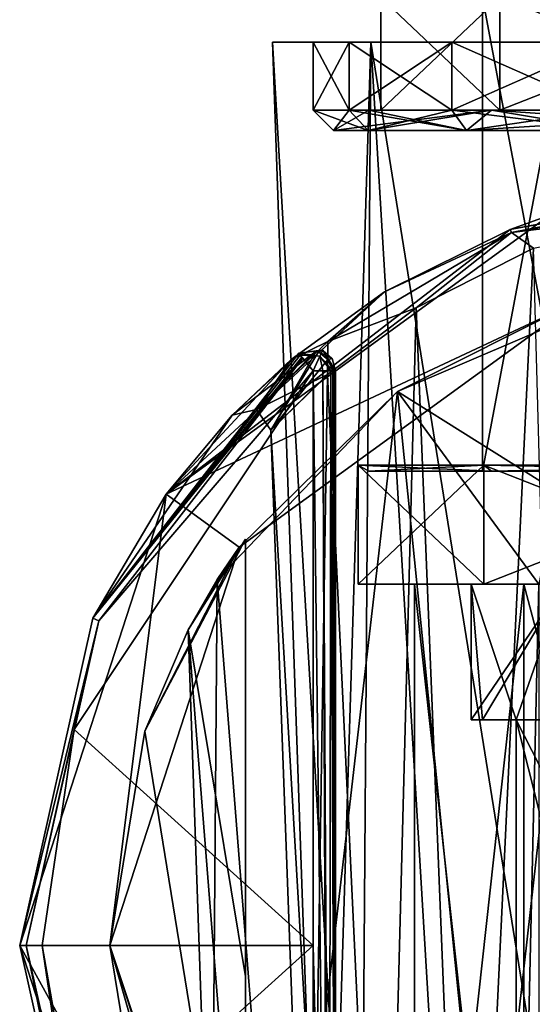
# Model space of a CAD drawing. Header units: millimetres. Extents: x -145 to 248, y -150 to 247.
# Tile 151 of 174: x 183 to 194, y -1 to 20. Entities that reach past the tile are written whole.
import ezdxf

# ---------------------------------------------------------------- set-up
doc = ezdxf.new("R2010")
doc.units = ezdxf.units.MM
doc.header["$LTSCALE"] = 65.185185
for name, color, linetype in [('1490', 7, 'CONTINUOUS'), ('1491', 7, 'CONTINUOUS'), ('1492', 7, 'CONTINUOUS'), ('1493', 7, 'CONTINUOUS'), ('1494', 7, 'CONTINUOUS'), ('1495', 7, 'CONTINUOUS'), ('1497', 7, 'CONTINUOUS'), ('1498', 7, 'CONTINUOUS'), ('1499', 7, 'CONTINUOUS'), ('1500', 7, 'CONTINUOUS'), ('1501', 7, 'CONTINUOUS'), ('1503', 7, 'CONTINUOUS'), ('1504', 7, 'CONTINUOUS'), ('1505', 7, 'CONTINUOUS'), ('1507', 7, 'CONTINUOUS'), ('1516', 7, 'CONTINUOUS'), ('1517', 7, 'CONTINUOUS'), ('1520', 7, 'CONTINUOUS'), ('1554', 7, 'CONTINUOUS'), ('1556', 7, 'CONTINUOUS'), ('1557', 7, 'CONTINUOUS'), ('1558', 7, 'CONTINUOUS'), ('1559', 7, 'CONTINUOUS'), ('1560', 7, 'CONTINUOUS'), ('1561', 7, 'CONTINUOUS'), ('1562', 7, 'CONTINUOUS'), ('1565', 7, 'CONTINUOUS'), ('1566', 7, 'CONTINUOUS'), ('1567', 7, 'CONTINUOUS'), ('1568', 7, 'CONTINUOUS'), ('1638', 7, 'CONTINUOUS'), ('1639', 7, 'CONTINUOUS'), ('1641', 7, 'CONTINUOUS'), ('1642', 7, 'CONTINUOUS'), ('1644', 7, 'CONTINUOUS'), ('1646', 7, 'CONTINUOUS'), ('2020', 7, 'CONTINUOUS'), ('2021', 7, 'CONTINUOUS'), ('2024', 7, 'CONTINUOUS'), ('2027', 7, 'CONTINUOUS'), ('2028', 7, 'CONTINUOUS'), ('2030', 7, 'CONTINUOUS'), ('2031', 7, 'CONTINUOUS'), ('2042', 7, 'CONTINUOUS'), ('2043', 7, 'CONTINUOUS')]:
    doc.layers.add(name, color=color, linetype=linetype)

msp = doc.modelspace()

# ---------------------------------------------------------------- linework, layer by layer
at = {"layer": '1490', "linetype": 'CONTINUOUS'}
for points in [[(186.247, 9.992, -81.5), (194.747, 16.168, -81.5), (195.365, 14.266, -81.5), (186.247, 9.992, -81.5)], [(187.865, 8.817, -81.5), (186.247, 9.992, -81.5), (195.365, 14.266, -81.5), (187.865, 8.817, -81.5)], [(183, 0, -81.5), (186.247, 9.992, -81.5), (185, 0, -81.5), (183, 0, -81.5)], [(185, 0, -81.5), (186.247, 9.992, -81.5), (187.865, 8.817, -81.5), (185, 0, -81.5)], [(186.247, -9.992, -81.5), (183, 0, -81.5), (187.865, -8.817, -81.5), (186.247, -9.992, -81.5)], [(187.865, -8.817, -81.5), (183, 0, -81.5), (185, 0, -81.5), (187.865, -8.817, -81.5)]]:
    msp.add_3dface(points, dxfattribs=at)
at = {"layer": '1491', "linetype": 'CONTINUOUS'}
for points in [[(189.5, 12.728, -37.5), (184.207, 4.779, -37.5), (189.5, 0, -37.5), (189.5, 12.728, -37.5)], [(184.207, 4.779, -37.5), (183.5, 0, -37.5), (189.5, 0, -37.5), (184.207, 4.779, -37.5)], [(183.5, 0, -37.5), (184.207, -4.78, -37.5), (189.5, 0, -37.5), (183.5, 0, -37.5)], [(184.207, -4.78, -37.5), (189.5, -12.728, -37.5), (189.5, 0, -37.5), (184.207, -4.78, -37.5)]]:
    msp.add_3dface(points, dxfattribs=at)
at = {"layer": '1492', "linetype": 'CONTINUOUS'}
for points in [[(199.92, 17, -57.483), (194.747, 16.168, -81.5), (193.865, 15.854, -55.873), (199.92, 17, -57.483)], [(194.747, 16.168, -81.5), (186.247, 9.992, -81.5), (193.865, 15.854, -55.873), (194.747, 16.168, -81.5)], [(193.865, 15.854, -55.873), (186.247, 9.992, -81.5), (191.085, 14.475, -53.723), (193.865, 15.854, -55.873)], [(191.085, 14.475, -53.723), (186.247, 9.992, -81.5), (189.015, 12.974, -50.824), (191.085, 14.475, -53.723)], [(189.182, 13.114, -38), (187.705, 11.74, -45.227), (184.623, 7.249, -38), (189.182, 13.114, -38)], [(189.182, 13.114, -39.603), (187.705, 11.74, -45.227), (189.182, 13.114, -38.801), (189.182, 13.114, -39.603)], [(189.182, 13.114, -38.801), (187.705, 11.74, -45.227), (189.182, 13.114, -38), (189.182, 13.114, -38.801)], [(189.015, 12.974, -50.824), (186.247, 9.992, -81.5), (187.705, 11.74, -45.227), (189.015, 12.974, -50.824)], [(187.705, 11.74, -45.227), (186.247, 9.992, -81.5), (184.623, 7.249, -38), (187.705, 11.74, -45.227)], [(186.247, 9.992, -81.5), (183, 0, -81.5), (184.623, 7.249, -38), (186.247, 9.992, -81.5)], [(184.623, 7.249, -38), (183, 0, -81.5), (183, 0, -38), (184.623, 7.249, -38)]]:
    msp.add_3dface(points, dxfattribs=at)
at = {"layer": '1493', "linetype": 'CONTINUOUS'}
for points in [[(183, 0, -81.5), (186.247, -9.992, -81.5), (183, 0, -38), (183, 0, -81.5)], [(183, 0, -38), (186.247, -9.992, -81.5), (184.623, -7.249, -38), (183, 0, -38)]]:
    msp.add_3dface(points, dxfattribs=at)
at = {"layer": '1494', "linetype": 'CONTINUOUS'}
for points in [[(191.785, 14.117, -53.459), (192.945, -14.735, -53.176), (194.38, 15.441, -55.49), (191.785, 14.117, -53.459)], [(192.945, -14.735, -53.176), (195.242, -15.711, -54.716), (194.38, 15.441, -55.49), (192.945, -14.735, -53.176)], [(189.821, 12.643, -50.673), (191.062, -13.57, -50.998), (191.785, 14.117, -53.459), (189.821, 12.643, -50.673)], [(191.062, -13.57, -50.998), (192.945, -14.735, -53.176), (191.785, 14.117, -53.459), (191.062, -13.57, -50.998)], [(189.938, 12.745, -39.84), (189.973, -12.711, -41.955), (188.566, 11.412, -45.269), (189.938, 12.745, -39.84)], [(189.957, -1.378, -40.912), (189.973, -12.711, -41.955), (189.938, 12.745, -39.84), (189.957, -1.378, -40.912)], [(188.566, 11.412, -45.269), (189.438, -12.227, -46.366), (189.821, 12.643, -50.673), (188.566, 11.412, -45.269)], [(189.438, -12.227, -46.366), (191.062, -13.57, -50.998), (189.821, 12.643, -50.673), (189.438, -12.227, -46.366)], [(189.973, -12.711, -41.955), (189.438, -12.227, -46.366), (188.566, 11.412, -45.269), (189.973, -12.711, -41.955)]]:
    msp.add_3dface(points, dxfattribs=at)
at = {"layer": '1495', "linetype": 'CONTINUOUS'}
for points in [[(190, 12.728, -38), (190, -12.728, -38), (190, 12.728, -38.8), (190, 12.728, -38)], [(190, 12.728, -38.8), (190, -12.728, -38), (190, 12.728, -39.6), (190, 12.728, -38.8)], [(190, 12.728, -39.6), (190, -12.728, -38), (190, -1.304, -40.701), (190, 12.728, -39.6)]]:
    msp.add_3dface(points, dxfattribs=at)
at = {"layer": '1497', "linetype": 'CONTINUOUS'}
for points in [[(188, 9, -39.5), (188, -9, -39.5), (185.77, 4.743, -39.5), (188, 9, -39.5)], [(185.77, 4.743, -39.5), (188, -9, -39.5), (185, 0, -39.5), (185.77, 4.743, -39.5)], [(185, 0, -39.5), (188, -9, -39.5), (185.77, -4.743, -39.5), (185, 0, -39.5)]]:
    msp.add_3dface(points, dxfattribs=at)
at = {"layer": '1498', "linetype": 'CONTINUOUS'}
for points in [[(191.371, 12.269, -55.708), (195.365, 14.266, -81.5), (197.101, 14.717, -58.608), (191.371, 12.269, -55.708)], [(187.865, 8.817, -81.5), (195.365, 14.266, -81.5), (191.371, 12.269, -55.708), (187.865, 8.817, -81.5)], [(187.376, 8.101, -49.62), (187.865, 8.817, -81.5), (191.371, 12.269, -55.708), (187.376, 8.101, -49.62)], [(188, 9, -39.5), (185.77, 4.743, -39.5), (188, 9, -39.516), (188, 9, -39.5)], [(188, 9, -39.516), (185.77, 4.743, -39.5), (186.73, 6.993, -44.822), (188, 9, -39.516)], [(185, 0, -81.5), (187.865, 8.817, -81.5), (185, 0, -39.5), (185, 0, -81.5)], [(187.865, 8.817, -81.5), (185.77, 4.743, -39.5), (185, 0, -39.5), (187.865, 8.817, -81.5)], [(185.77, 4.743, -39.5), (187.865, 8.817, -81.5), (186.73, 6.993, -44.822), (185.77, 4.743, -39.5)], [(186.73, 6.993, -44.822), (187.865, 8.817, -81.5), (187.376, 8.101, -49.62), (186.73, 6.993, -44.822)]]:
    msp.add_3dface(points, dxfattribs=at)
at = {"layer": '1499', "linetype": 'CONTINUOUS'}
for points in [[(187.865, -8.817, -81.5), (185, 0, -81.5), (187.252, -7.906, -45.967), (187.865, -8.817, -81.5)], [(185, 0, -81.5), (185, 0, -39.5), (185.77, -4.743, -39.5), (185, 0, -81.5)], [(185, 0, -81.5), (185.77, -4.743, -39.5), (187.252, -7.906, -45.967), (185, 0, -81.5)]]:
    msp.add_3dface(points, dxfattribs=at)
at = {"layer": '1500', "linetype": 'CONTINUOUS'}
for points in [[(191.371, 12.269, -55.708), (197.101, 14.717, -58.608), (194.898, 10.055, -57.749), (191.371, 12.269, -55.708)], [(187.376, 8.101, -49.62), (191.371, 12.269, -55.708), (188.797, -9.975, -51.329), (187.376, 8.101, -49.62)], [(191.371, 12.269, -55.708), (194.002, -13.749, -56.402), (188.797, -9.975, -51.329), (191.371, 12.269, -55.708)], [(194.002, -13.749, -56.402), (191.371, 12.269, -55.708), (194.5, 8, -57.498), (194.002, -13.749, -56.402)], [(194.5, 8, -57.498), (191.371, 12.269, -55.708), (194.898, 10.055, -57.749), (194.5, 8, -57.498)], [(188, 9, -39.516), (186.73, 6.993, -44.822), (188, -0.69, -40.335), (188, 9, -39.516)], [(186.73, 6.993, -44.822), (187.376, 8.101, -49.62), (187.252, -7.906, -45.967), (186.73, 6.993, -44.822)], [(187.376, 8.101, -49.62), (188.797, -9.975, -51.329), (187.252, -7.906, -45.967), (187.376, 8.101, -49.62)], [(194.5, -8, -56.882), (194.002, -13.749, -56.402), (194.5, 8, -57.498), (194.5, -8, -56.882)], [(186.73, 6.993, -44.822), (187.252, -7.906, -45.967), (188, -9, -41.141), (186.73, 6.993, -44.822)], [(186.73, 6.993, -44.822), (188, -9, -41.141), (188, -0.69, -40.335), (186.73, 6.993, -44.822)]]:
    msp.add_3dface(points, dxfattribs=at)
at = {"layer": '1501', "linetype": 'CONTINUOUS'}
for points in [[(188, -9, -39.5), (188, 9, -39.5), (188, -0.69, -40.335), (188, -9, -39.5)], [(188, 9, -39.5), (188, 9, -39.516), (188, -0.69, -40.335), (188, 9, -39.5)], [(188, -9, -41.141), (188, -9, -39.5), (188, -0.69, -40.335), (188, -9, -41.141)]]:
    msp.add_3dface(points, dxfattribs=at)
at = {"layer": '1503', "linetype": 'CONTINUOUS'}
for points in [[(189.182, 13.114, -38), (184.623, 7.249, -38), (189.216, 13.072, -37.775), (189.182, 13.114, -38)], [(189.216, 13.072, -37.775), (184.623, 7.249, -38), (189.251, 13.03, -37.688), (189.216, 13.072, -37.775)], [(184.623, 7.249, -38), (189.274, 13.002, -37.648), (189.251, 13.03, -37.688), (184.623, 7.249, -38)], [(184.623, 7.249, -38), (184.755, 7.186, -37.646), (189.274, 13.002, -37.648), (184.623, 7.249, -38)], [(184.755, 7.186, -37.646), (189.5, 12.728, -37.5), (189.274, 13.002, -37.648), (184.755, 7.186, -37.646)], [(184.207, 4.779, -37.5), (189.5, 12.728, -37.5), (184.755, 7.186, -37.646), (184.207, 4.779, -37.5)], [(184.623, 7.249, -38), (183, 0, -38), (184.755, 7.186, -37.646), (184.623, 7.249, -38)], [(183, 0, -38), (183.146, 0, -37.646), (184.755, 7.186, -37.646), (183, 0, -38)], [(183.146, 0, -37.646), (184.207, 4.779, -37.5), (184.755, 7.186, -37.646), (183.146, 0, -37.646)], [(183.5, 0, -37.5), (184.207, 4.779, -37.5), (183.146, 0, -37.646), (183.5, 0, -37.5)], [(183, 0, -38), (184.623, -7.249, -38), (183.146, 0, -37.646), (183, 0, -38)], [(184.755, -7.186, -37.646), (183.5, 0, -37.5), (183.146, 0, -37.646), (184.755, -7.186, -37.646)], [(184.623, -7.249, -38), (184.755, -7.186, -37.646), (183.146, 0, -37.646), (184.623, -7.249, -38)], [(184.207, -4.78, -37.5), (183.5, 0, -37.5), (184.755, -7.186, -37.646), (184.207, -4.78, -37.5)]]:
    msp.add_3dface(points, dxfattribs=at)
at = {"layer": '1504', "linetype": 'CONTINUOUS'}
for points in [[(189.5, 12.728, -37.5), (189.5, 0, -37.5), (189.815, -12.728, -37.612), (189.5, 12.728, -37.5)], [(189.717, 12.728, -37.549), (189.5, 12.728, -37.5), (189.815, -12.728, -37.612), (189.717, 12.728, -37.549)], [(189.891, 12.728, -37.688), (189.717, 12.728, -37.549), (189.854, -12.728, -37.646), (189.891, 12.728, -37.688)], [(189.854, -12.728, -37.646), (189.717, 12.728, -37.549), (189.815, -12.728, -37.612), (189.854, -12.728, -37.646)], [(190, -12.728, -38), (189.891, 12.728, -37.688), (189.854, -12.728, -37.646), (190, -12.728, -38)], [(189.891, 12.728, -37.688), (190, -12.728, -38), (189.946, 12.728, -37.775), (189.891, 12.728, -37.688)], [(190, -12.728, -38), (190, 12.728, -38), (189.946, 12.728, -37.775), (190, -12.728, -38)], [(189.5, 0, -37.5), (189.5, -12.728, -37.5), (189.815, -12.728, -37.612), (189.5, 0, -37.5)]]:
    msp.add_3dface(points, dxfattribs=at)
at = {"layer": '1505', "linetype": 'CONTINUOUS'}
for points in [[(189.182, 13.114, -39.603), (189.182, 13.114, -38.801), (189.713, 13.18, -38), (189.182, 13.114, -39.603)], [(189.182, 13.114, -39.603), (189.713, 13.18, -38), (189.713, 13.18, -39.6), (189.182, 13.114, -39.603)], [(189.182, 13.114, -38.801), (189.182, 13.114, -38), (189.713, 13.18, -38), (189.182, 13.114, -38.801)], [(189.713, 13.18, -38), (190, 12.728, -38), (189.713, 13.18, -39.6), (189.713, 13.18, -38)], [(189.713, 13.18, -39.6), (190, 12.728, -38), (189.922, 12.996, -39.6), (189.713, 13.18, -39.6)], [(190, 12.728, -38), (190, 12.728, -38.8), (189.922, 12.996, -39.6), (190, 12.728, -38)], [(190, 12.728, -38.8), (190, 12.728, -39.6), (189.922, 12.996, -39.6), (190, 12.728, -38.8)]]:
    msp.add_3dface(points, dxfattribs=at)
at = {"layer": '1507', "linetype": 'CONTINUOUS'}
for points in [[(199.92, 17, -57.483), (193.865, 15.854, -55.873), (199.921, 16.967, -57.305), (199.92, 17, -57.483)], [(199.921, 16.967, -57.305), (193.865, 15.854, -55.873), (193.896, 15.787, -55.579), (199.921, 16.967, -57.305)], [(199.923, 16.859, -57.135), (199.921, 16.967, -57.305), (193.896, 15.787, -55.579), (199.923, 16.859, -57.135)], [(199.925, 16.517, -56.983), (199.923, 16.859, -57.135), (193.896, 15.787, -55.579), (199.925, 16.517, -56.983)], [(194.38, 15.441, -55.49), (199.925, 16.517, -56.983), (193.896, 15.787, -55.579), (194.38, 15.441, -55.49)], [(193.896, 15.787, -55.579), (191.085, 14.475, -53.723), (189.829, 13.377, -51.374), (193.896, 15.787, -55.579)], [(191.785, 14.117, -53.459), (193.896, 15.787, -55.579), (189.829, 13.377, -51.374), (191.785, 14.117, -53.459)], [(193.865, 15.854, -55.873), (191.085, 14.475, -53.723), (193.896, 15.787, -55.579), (193.865, 15.854, -55.873)], [(191.785, 14.117, -53.459), (194.38, 15.441, -55.49), (193.896, 15.787, -55.579), (191.785, 14.117, -53.459)], [(191.085, 14.475, -53.723), (189.015, 12.974, -50.824), (189.829, 13.377, -51.374), (191.085, 14.475, -53.723)], [(189.821, 12.643, -50.673), (191.785, 14.117, -53.459), (189.829, 13.377, -51.374), (189.821, 12.643, -50.673)], [(189.829, 13.377, -51.374), (189.015, 12.974, -50.824), (188.247, 11.865, -45.65), (189.829, 13.377, -51.374)], [(189.821, 12.643, -50.673), (189.829, 13.377, -51.374), (188.247, 11.865, -45.65), (189.821, 12.643, -50.673)], [(187.705, 11.74, -45.227), (189.182, 13.114, -39.603), (189.576, 13.164, -39.832), (187.705, 11.74, -45.227)], [(188.247, 11.865, -45.65), (187.705, 11.74, -45.227), (189.576, 13.164, -39.832), (188.247, 11.865, -45.65)], [(188.566, 11.412, -45.269), (188.247, 11.865, -45.65), (189.576, 13.164, -39.832), (188.566, 11.412, -45.269)], [(188.566, 11.412, -45.269), (189.576, 13.164, -39.832), (189.623, 13.144, -39.849), (188.566, 11.412, -45.269)], [(189.826, 12.979, -39.884), (188.566, 11.412, -45.269), (189.623, 13.144, -39.849), (189.826, 12.979, -39.884)], [(189.015, 12.974, -50.824), (187.705, 11.74, -45.227), (188.247, 11.865, -45.65), (189.015, 12.974, -50.824)], [(189.938, 12.745, -39.84), (188.566, 11.412, -45.269), (189.826, 12.979, -39.884), (189.938, 12.745, -39.84)], [(188.566, 11.412, -45.269), (189.821, 12.643, -50.673), (188.247, 11.865, -45.65), (188.566, 11.412, -45.269)]]:
    msp.add_3dface(points, dxfattribs=at)
at = {"layer": '1516', "linetype": 'CONTINUOUS'}
for points in [[(189.957, -1.378, -40.912), (189.938, 12.745, -39.84), (189.984, 12.737, -39.724), (189.957, -1.378, -40.912)], [(189.973, -12.711, -41.955), (189.957, -1.378, -40.912), (189.984, 12.737, -39.724), (189.973, -12.711, -41.955)], [(189.973, -12.711, -41.955), (189.984, 12.737, -39.724), (189.993, -12.719, -41.876), (189.973, -12.711, -41.955)], [(190, 12.728, -39.6), (190, -12.728, -41.794), (189.984, 12.737, -39.724), (190, 12.728, -39.6)], [(189.984, 12.737, -39.724), (190, -12.728, -41.794), (189.993, -12.719, -41.876), (189.984, 12.737, -39.724)], [(190, -12.728, -41.794), (190, 12.728, -39.6), (190, -1.304, -40.701), (190, -12.728, -41.794)]]:
    msp.add_3dface(points, dxfattribs=at)
at = {"layer": '1517', "linetype": 'CONTINUOUS'}
for points in [[(189.713, 13.18, -38), (189.182, 13.114, -38), (189.651, 13.048, -37.646), (189.713, 13.18, -38)], [(189.182, 13.114, -38), (189.216, 13.072, -37.775), (189.651, 13.048, -37.646), (189.182, 13.114, -38)], [(189.946, 12.728, -37.775), (189.713, 13.18, -38), (189.651, 13.048, -37.646), (189.946, 12.728, -37.775)], [(189.946, 12.728, -37.775), (190, 12.728, -38), (189.713, 13.18, -38), (189.946, 12.728, -37.775)], [(189.274, 13.002, -37.648), (189.5, 12.728, -37.5), (189.216, 13.072, -37.775), (189.274, 13.002, -37.648)], [(189.216, 13.072, -37.775), (189.5, 12.728, -37.5), (189.651, 13.048, -37.646), (189.216, 13.072, -37.775)], [(189.274, 13.002, -37.648), (189.216, 13.072, -37.775), (189.251, 13.03, -37.688), (189.274, 13.002, -37.648)], [(189.5, 12.728, -37.5), (189.717, 12.728, -37.549), (189.651, 13.048, -37.646), (189.5, 12.728, -37.5)], [(189.717, 12.728, -37.549), (189.891, 12.728, -37.688), (189.651, 13.048, -37.646), (189.717, 12.728, -37.549)], [(189.891, 12.728, -37.688), (189.946, 12.728, -37.775), (189.651, 13.048, -37.646), (189.891, 12.728, -37.688)]]:
    msp.add_3dface(points, dxfattribs=at)
at = {"layer": '1520', "linetype": 'CONTINUOUS'}
for points in [[(189.182, 13.114, -39.603), (189.713, 13.18, -39.6), (189.576, 13.164, -39.832), (189.182, 13.114, -39.603)], [(189.576, 13.164, -39.832), (189.713, 13.18, -39.6), (189.623, 13.144, -39.849), (189.576, 13.164, -39.832)], [(189.713, 13.18, -39.6), (189.922, 12.996, -39.6), (189.623, 13.144, -39.849), (189.713, 13.18, -39.6)], [(189.922, 12.996, -39.6), (189.826, 12.979, -39.884), (189.623, 13.144, -39.849), (189.922, 12.996, -39.6)], [(189.922, 12.996, -39.6), (190, 12.728, -39.6), (189.826, 12.979, -39.884), (189.922, 12.996, -39.6)], [(189.938, 12.745, -39.84), (189.826, 12.979, -39.884), (189.984, 12.737, -39.724), (189.938, 12.745, -39.84)], [(189.826, 12.979, -39.884), (190, 12.728, -39.6), (189.984, 12.737, -39.724), (189.826, 12.979, -39.884)]]:
    msp.add_3dface(points, dxfattribs=at)
at = {"layer": '1554', "linetype": 'CONTINUOUS'}
for points in [[(190.777, 20, -52.071), (188.6, 20, -45.37), (190.299, 20, -49.388), (190.777, 20, -52.071)], [(188.6, 20, -45.37), (190.777, 20, -38.669), (189.5, 20, -45.37), (188.6, 20, -45.37)], [(188.6, 20, -45.37), (189.5, 20, -45.37), (190.299, 20, -49.388), (188.6, 20, -45.37)], [(189.5, 20, -45.37), (190.777, 20, -38.669), (190.299, 20, -41.352), (189.5, 20, -45.37)], [(192.575, 20, -52.795), (190.777, 20, -52.071), (190.299, 20, -49.388), (192.575, 20, -52.795)], [(190.299, 20, -41.352), (190.777, 20, -38.669), (192.575, 20, -37.945), (190.299, 20, -41.352)], [(196.477, 20, -56.212), (190.777, 20, -52.071), (195.982, 20, -55.071), (196.477, 20, -56.212)], [(195.982, 20, -55.071), (190.777, 20, -52.071), (192.575, 20, -52.795), (195.982, 20, -55.071)], [(190.777, 20, -38.669), (196.477, 20, -34.528), (192.575, 20, -37.945), (190.777, 20, -38.669)], [(192.575, 20, -37.945), (196.477, 20, -34.528), (195.982, 20, -35.669), (192.575, 20, -37.945)]]:
    msp.add_3dface(points, dxfattribs=at)
at = {"layer": '1556', "linetype": 'CONTINUOUS'}
for points in [[(190.5, 10.636, -45.37), (193.282, 10.636, -38.652), (190.5, 8, -45.37), (190.5, 10.636, -45.37)], [(190.5, 8, -45.37), (193.282, 10.636, -38.652), (193.282, 8, -38.652), (190.5, 8, -45.37)], [(193.282, 10.636, -38.652), (200, 10.636, -35.87), (193.282, 8, -38.652), (193.282, 10.636, -38.652)], [(193.282, 8, -38.652), (200, 10.636, -35.87), (200, 8, -35.87), (193.282, 8, -38.652)]]:
    msp.add_3dface(points, dxfattribs=at)
at = {"layer": '1557', "linetype": 'CONTINUOUS'}
for points in [[(190.5, 10.636, -45.37), (190.5, 8, -45.37), (193.282, 8, -52.088), (190.5, 10.636, -45.37)], [(190.5, 10.636, -45.37), (193.282, 8, -52.088), (193.282, 10.636, -52.088), (190.5, 10.636, -45.37)], [(193.282, 8, -52.088), (200, 8, -54.87), (193.282, 10.636, -52.088), (193.282, 8, -52.088)], [(193.282, 10.636, -52.088), (200, 8, -54.87), (200, 10.636, -54.87), (193.282, 10.636, -52.088)]]:
    msp.add_3dface(points, dxfattribs=at)
at = {"layer": '1558', "linetype": 'CONTINUOUS'}
for points in [[(190.777, 20, -38.669), (188.6, 20, -45.37), (190.534, -13.035, -41.449), (190.777, 20, -38.669)], [(190.534, -13.035, -41.449), (188.6, 20, -45.37), (189.754, -13.035, -45.37), (190.534, -13.035, -41.449)], [(192.755, -13.035, -38.125), (190.777, 20, -38.669), (190.534, -13.035, -41.449), (192.755, -13.035, -38.125)], [(196.477, 20, -34.528), (190.777, 20, -38.669), (196.079, -13.035, -35.904), (196.477, 20, -34.528)], [(196.079, -13.035, -35.904), (190.777, 20, -38.669), (192.755, -13.035, -38.125), (196.079, -13.035, -35.904)]]:
    msp.add_3dface(points, dxfattribs=at)
at = {"layer": '1559', "linetype": 'CONTINUOUS'}
for points in [[(194.166, -14, -39.536), (191.75, -14, -45.37), (194.166, 8, -39.536), (194.166, -14, -39.536)], [(194.166, 8, -39.536), (191.75, -14, -45.37), (191.75, 8, -45.37), (194.166, 8, -39.536)], [(200, -14, -37.12), (194.166, -14, -39.536), (200, 8, -37.12), (200, -14, -37.12)], [(200, 8, -37.12), (194.166, -14, -39.536), (194.166, 8, -39.536), (200, 8, -37.12)]]:
    msp.add_3dface(points, dxfattribs=at)
at = {"layer": '1560', "linetype": 'CONTINUOUS'}
for points in [[(190.5, 8, -45.37), (193.282, 8, -38.652), (191.75, 8, -45.37), (190.5, 8, -45.37)], [(193.282, 8, -52.088), (190.5, 8, -45.37), (194.166, 8, -51.204), (193.282, 8, -52.088)], [(190.5, 8, -45.37), (191.75, 8, -45.37), (194.166, 8, -51.204), (190.5, 8, -45.37)], [(193.282, 8, -38.652), (194.166, 8, -39.536), (191.75, 8, -45.37), (193.282, 8, -38.652)], [(193.282, 8, -38.652), (200, 8, -35.87), (200, 8, -37.12), (193.282, 8, -38.652)], [(193.282, 8, -38.652), (200, 8, -37.12), (194.166, 8, -39.536), (193.282, 8, -38.652)], [(200, 8, -54.87), (193.282, 8, -52.088), (200, 8, -53.62), (200, 8, -54.87)], [(200, 8, -53.62), (193.282, 8, -52.088), (194.166, 8, -51.204), (200, 8, -53.62)]]:
    msp.add_3dface(points, dxfattribs=at)
at = {"layer": '1561', "linetype": 'CONTINUOUS'}
for points in [[(188.6, 20, -45.37), (190.777, 20, -52.071), (189.754, -13.035, -45.37), (188.6, 20, -45.37)], [(189.754, -13.035, -45.37), (190.777, 20, -52.071), (190.534, -13.035, -49.291), (189.754, -13.035, -45.37)], [(190.534, -13.035, -49.291), (190.777, 20, -52.071), (192.755, -13.035, -52.615), (190.534, -13.035, -49.291)], [(190.777, 20, -52.071), (196.477, 20, -56.212), (192.755, -13.035, -52.615), (190.777, 20, -52.071)], [(192.755, -13.035, -52.615), (196.477, 20, -56.212), (196.079, -13.035, -54.836), (192.755, -13.035, -52.615)]]:
    msp.add_3dface(points, dxfattribs=at)
at = {"layer": '1562', "linetype": 'CONTINUOUS'}
for points in [[(191.75, -14, -45.37), (194.166, -14, -51.204), (191.75, 8, -45.37), (191.75, -14, -45.37)], [(191.75, 8, -45.37), (194.166, -14, -51.204), (194.166, 8, -51.204), (191.75, 8, -45.37)], [(194.166, -14, -51.204), (200, -14, -53.62), (194.166, 8, -51.204), (194.166, -14, -51.204)], [(200, -14, -53.62), (200, 8, -53.62), (194.166, 8, -51.204), (200, -14, -53.62)]]:
    msp.add_3dface(points, dxfattribs=at)
at = {"layer": '1565', "linetype": 'CONTINUOUS'}
for points in [[(189.5, 20, -45.37), (190.299, 20, -41.352), (189.5, 18.5, -45.37), (189.5, 20, -45.37)], [(189.5, 18.5, -45.37), (190.299, 20, -41.352), (190.299, 18.5, -41.352), (189.5, 18.5, -45.37)], [(190.299, 20, -41.352), (192.575, 20, -37.945), (190.299, 18.5, -41.352), (190.299, 20, -41.352)], [(190.299, 18.5, -41.352), (192.575, 20, -37.945), (192.575, 18.5, -37.945), (190.299, 18.5, -41.352)], [(192.575, 20, -37.945), (195.982, 20, -35.669), (192.575, 18.5, -37.945), (192.575, 20, -37.945)], [(192.575, 18.5, -37.945), (195.982, 20, -35.669), (195.982, 18.5, -35.669), (192.575, 18.5, -37.945)]]:
    msp.add_3dface(points, dxfattribs=at)
at = {"layer": '1566', "linetype": 'CONTINUOUS'}
for points in [[(190.299, 20, -49.388), (189.5, 20, -45.37), (190.299, 18.5, -49.388), (190.299, 20, -49.388)], [(189.5, 20, -45.37), (189.5, 18.5, -45.37), (190.299, 18.5, -49.388), (189.5, 20, -45.37)], [(192.575, 20, -52.795), (190.299, 20, -49.388), (192.575, 18.5, -52.795), (192.575, 20, -52.795)], [(192.575, 18.5, -52.795), (190.299, 20, -49.388), (190.299, 18.5, -49.388), (192.575, 18.5, -52.795)], [(195.982, 20, -55.071), (192.575, 20, -52.795), (195.982, 18.5, -55.071), (195.982, 20, -55.071)], [(195.982, 18.5, -55.071), (192.575, 20, -52.795), (192.575, 18.5, -52.795), (195.982, 18.5, -55.071)]]:
    msp.add_3dface(points, dxfattribs=at)
at = {"layer": '1567', "linetype": 'CONTINUOUS'}
for points in [[(190.299, 18.5, -49.388), (189.5, 18.5, -45.37), (190.717, 18.048, -49.215), (190.299, 18.5, -49.388)], [(190.717, 18.048, -49.215), (189.5, 18.5, -45.37), (189.952, 18.048, -45.37), (190.717, 18.048, -49.215)], [(192.575, 18.5, -52.795), (190.299, 18.5, -49.388), (192.895, 18.048, -52.475), (192.575, 18.5, -52.795)], [(192.895, 18.048, -52.475), (190.299, 18.5, -49.388), (190.717, 18.048, -49.215), (192.895, 18.048, -52.475)], [(195.982, 18.5, -55.071), (192.575, 18.5, -52.795), (196.155, 18.048, -54.653), (195.982, 18.5, -55.071)], [(196.155, 18.048, -54.653), (192.575, 18.5, -52.795), (192.895, 18.048, -52.475), (196.155, 18.048, -54.653)]]:
    msp.add_3dface(points, dxfattribs=at)
at = {"layer": '1568', "linetype": 'CONTINUOUS'}
for points in [[(189.5, 18.5, -45.37), (190.299, 18.5, -41.352), (189.952, 18.048, -45.37), (189.5, 18.5, -45.37)], [(189.952, 18.048, -45.37), (190.299, 18.5, -41.352), (190.717, 18.048, -41.525), (189.952, 18.048, -45.37)], [(190.299, 18.5, -41.352), (192.575, 18.5, -37.945), (190.717, 18.048, -41.525), (190.299, 18.5, -41.352)], [(190.717, 18.048, -41.525), (192.575, 18.5, -37.945), (192.895, 18.048, -38.265), (190.717, 18.048, -41.525)], [(192.575, 18.5, -37.945), (195.982, 18.5, -35.669), (192.895, 18.048, -38.265), (192.575, 18.5, -37.945)], [(192.895, 18.048, -38.265), (195.982, 18.5, -35.669), (196.155, 18.048, -36.087), (192.895, 18.048, -38.265)]]:
    msp.add_3dface(points, dxfattribs=at)
at = {"layer": '1638', "linetype": 'CONTINUOUS'}
for points in [[(190.735, 10.5, -45.37), (193.449, 10.5, -51.921), (193.25, 10.5, -45.37), (190.735, 10.5, -45.37)], [(193.449, 10.5, -38.819), (190.735, 10.5, -45.37), (193.25, 10.5, -45.37), (193.449, 10.5, -38.819)], [(193.25, 10.5, -45.37), (193.449, 10.5, -51.921), (195.227, 10.5, -50.143), (193.25, 10.5, -45.37)], [(195.227, 10.5, -40.597), (193.449, 10.5, -38.819), (193.25, 10.5, -45.37), (195.227, 10.5, -40.597)], [(193.449, 10.5, -38.819), (200, 10.5, -38.62), (200, 10.5, -36.105), (193.449, 10.5, -38.819)], [(200, 10.5, -38.62), (193.449, 10.5, -38.819), (195.227, 10.5, -40.597), (200, 10.5, -38.62)], [(193.449, 10.5, -51.921), (200, 10.5, -54.635), (195.227, 10.5, -50.143), (193.449, 10.5, -51.921)]]:
    msp.add_3dface(points, dxfattribs=at)
at = {"layer": '1639', "linetype": 'CONTINUOUS'}
for points in [[(190.735, 18.5, -45.37), (193.449, 18.5, -38.819), (191, 18.5, -45.37), (190.735, 18.5, -45.37)], [(193.449, 18.5, -51.921), (190.735, 18.5, -45.37), (191, 18.5, -45.37), (193.449, 18.5, -51.921)], [(191, 18.5, -45.37), (193.449, 18.5, -38.819), (193.636, 18.5, -39.006), (191, 18.5, -45.37)], [(193.636, 18.5, -51.734), (193.449, 18.5, -51.921), (191, 18.5, -45.37), (193.636, 18.5, -51.734)], [(200, 18.5, -54.635), (193.449, 18.5, -51.921), (200, 18.5, -54.37), (200, 18.5, -54.635)], [(193.449, 18.5, -38.819), (200, 18.5, -36.105), (193.636, 18.5, -39.006), (193.449, 18.5, -38.819)], [(200, 18.5, -54.37), (193.449, 18.5, -51.921), (193.636, 18.5, -51.734), (200, 18.5, -54.37)], [(193.636, 18.5, -39.006), (200, 18.5, -36.105), (200, 18.5, -36.37), (193.636, 18.5, -39.006)]]:
    msp.add_3dface(points, dxfattribs=at)
at = {"layer": '1641', "linetype": 'CONTINUOUS'}
for points in [[(195.227, 10.5, -40.597), (193.25, 10.5, -45.37), (195.227, 21, -40.597), (195.227, 10.5, -40.597)], [(193.25, 10.5, -45.37), (195.227, 10.5, -50.143), (193.25, 21, -45.37), (193.25, 10.5, -45.37)], [(195.227, 21, -40.597), (193.25, 10.5, -45.37), (193.25, 21, -45.37), (195.227, 21, -40.597)], [(193.25, 21, -45.37), (195.227, 10.5, -50.143), (195.227, 21, -50.143), (193.25, 21, -45.37)]]:
    msp.add_3dface(points, dxfattribs=at)
at = {"layer": '1642', "linetype": 'CONTINUOUS'}
for points in [[(193.636, 21, -39.006), (191, 21, -45.37), (193.636, 18.5, -39.006), (193.636, 21, -39.006)], [(191, 21, -45.37), (193.636, 21, -51.734), (191, 18.5, -45.37), (191, 21, -45.37)], [(191, 21, -45.37), (191, 18.5, -45.37), (193.636, 18.5, -39.006), (191, 21, -45.37)], [(193.636, 21, -51.734), (193.636, 18.5, -51.734), (191, 18.5, -45.37), (193.636, 21, -51.734)], [(193.636, 21, -51.734), (200, 21, -54.37), (193.636, 18.5, -51.734), (193.636, 21, -51.734)], [(200, 21, -54.37), (200, 18.5, -54.37), (193.636, 18.5, -51.734), (200, 21, -54.37)], [(200, 21, -36.37), (193.636, 21, -39.006), (200, 18.5, -36.37), (200, 21, -36.37)], [(193.636, 21, -39.006), (193.636, 18.5, -39.006), (200, 18.5, -36.37), (193.636, 21, -39.006)]]:
    msp.add_3dface(points, dxfattribs=at)
at = {"layer": '1644', "linetype": 'CONTINUOUS'}
for points in [[(190.717, 18.048, -49.215), (189.952, 18.048, -45.37), (193.449, 18.5, -51.921), (190.717, 18.048, -49.215)], [(189.952, 18.048, -45.37), (190.717, 18.048, -41.525), (190.735, 18.5, -45.37), (189.952, 18.048, -45.37)], [(189.952, 18.048, -45.37), (190.735, 18.5, -45.37), (193.449, 18.5, -51.921), (189.952, 18.048, -45.37)], [(192.895, 18.048, -52.475), (190.717, 18.048, -49.215), (193.449, 18.5, -51.921), (192.895, 18.048, -52.475)], [(190.717, 18.048, -41.525), (192.895, 18.048, -38.265), (190.735, 18.5, -45.37), (190.717, 18.048, -41.525)], [(192.895, 18.048, -38.265), (193.449, 18.5, -38.819), (190.735, 18.5, -45.37), (192.895, 18.048, -38.265)], [(196.155, 18.048, -54.653), (192.895, 18.048, -52.475), (200, 18.5, -54.635), (196.155, 18.048, -54.653)], [(200, 18.5, -54.635), (192.895, 18.048, -52.475), (193.449, 18.5, -51.921), (200, 18.5, -54.635)], [(192.895, 18.048, -38.265), (196.155, 18.048, -36.087), (193.449, 18.5, -38.819), (192.895, 18.048, -38.265)], [(196.155, 18.048, -36.087), (200, 18.048, -35.322), (193.449, 18.5, -38.819), (196.155, 18.048, -36.087)], [(200, 18.048, -35.322), (200, 18.5, -36.105), (193.449, 18.5, -38.819), (200, 18.048, -35.322)]]:
    msp.add_3dface(points, dxfattribs=at)
at = {"layer": '1646', "linetype": 'CONTINUOUS'}
for points in [[(193.282, 10.636, -38.652), (190.5, 10.636, -45.37), (193.449, 10.5, -38.819), (193.282, 10.636, -38.652)], [(190.5, 10.636, -45.37), (193.282, 10.636, -52.088), (190.735, 10.5, -45.37), (190.5, 10.636, -45.37)], [(190.5, 10.636, -45.37), (190.735, 10.5, -45.37), (193.449, 10.5, -38.819), (190.5, 10.636, -45.37)], [(193.282, 10.636, -52.088), (193.449, 10.5, -51.921), (190.735, 10.5, -45.37), (193.282, 10.636, -52.088)], [(200, 10.636, -35.87), (193.282, 10.636, -38.652), (200, 10.5, -36.105), (200, 10.636, -35.87)], [(193.282, 10.636, -38.652), (193.449, 10.5, -38.819), (200, 10.5, -36.105), (193.282, 10.636, -38.652)], [(193.282, 10.636, -52.088), (200, 10.636, -54.87), (193.449, 10.5, -51.921), (193.282, 10.636, -52.088)], [(200, 10.636, -54.87), (200, 10.5, -54.635), (193.449, 10.5, -51.921), (200, 10.636, -54.87)]]:
    msp.add_3dface(points, dxfattribs=at)
at = {"layer": '2020', "linetype": 'CONTINUOUS'}
for points in [[(193.255, 5, -43.499), (194, 5, -41.906), (193, 8, -45.37), (193.255, 5, -43.499)], [(193, 8, -45.37), (194, 5, -41.906), (195.05, 8, -40.42), (193, 8, -45.37)], [(193, 5, -45.37), (193.255, 5, -43.499), (193, 8, -45.37), (193, 5, -45.37)], [(194, 5, -41.906), (196.491, 5, -39.305), (195.05, 8, -40.42), (194, 5, -41.906)]]:
    msp.add_3dface(points, dxfattribs=at)
at = {"layer": '2021', "linetype": 'CONTINUOUS'}
for points in [[(193, 8, -45.37), (195.05, 8, -40.42), (197, 8, -45.37), (193, 8, -45.37)], [(195.05, 8, -50.32), (193, 8, -45.37), (198.5, 8, -47.968), (195.05, 8, -50.32)], [(198.5, 8, -47.968), (193, 8, -45.37), (197, 8, -45.37), (198.5, 8, -47.968)]]:
    msp.add_3dface(points, dxfattribs=at)
at = {"layer": '2024', "linetype": 'CONTINUOUS'}
for points in [[(193, 5, -45.37), (193, 8, -45.37), (195.05, 8, -50.32), (193, 5, -45.37)], [(193, 5, -45.37), (195.05, 8, -50.32), (193.255, 5, -47.241), (193, 5, -45.37)], [(193.255, 5, -47.241), (195.05, 8, -50.32), (194, 5, -48.834), (193.255, 5, -47.241)], [(194, 5, -48.834), (195.05, 8, -50.32), (196.612, 5, -51.499), (194, 5, -48.834)]]:
    msp.add_3dface(points, dxfattribs=at)
at = {"layer": '2027', "linetype": 'CONTINUOUS'}
for points in [[(194, 5, -41.906), (194, 5, -48.834), (194, -7, -48.976), (194, 5, -41.906)], [(194, -7, -41.764), (194, 5, -41.906), (194, -7, -48.976), (194, -7, -41.764)]]:
    msp.add_3dface(points, dxfattribs=at)
at = {"layer": '2028', "linetype": 'CONTINUOUS'}
for points in [[(194, 5, -41.906), (193.255, 5, -43.499), (193, 5, -45.37), (194, 5, -41.906)], [(194, 5, -41.906), (193, 5, -45.37), (193.255, 5, -47.241), (194, 5, -41.906)], [(194, 5, -41.906), (193.255, 5, -47.241), (194, 5, -48.834), (194, 5, -41.906)]]:
    msp.add_3dface(points, dxfattribs=at)
at = {"layer": '2030', "linetype": 'CONTINUOUS'}
for points in [[(194, -7, -48.976), (194, 5, -48.834), (197.021, -7, -50.578), (194, -7, -48.976)], [(194, 5, -48.834), (200.126, -7, -52.369), (197.021, -7, -50.578), (194, 5, -48.834)], [(200.126, -7, -52.369), (194, 5, -48.834), (197.014, 5, -50.572), (200.126, -7, -52.369)]]:
    msp.add_3dface(points, dxfattribs=at)
at = {"layer": '2031', "linetype": 'CONTINUOUS'}
msp.add_3dface([(194, 5, -48.834), (196.612, 5, -51.499), (197.014, 5, -50.572), (194, 5, -48.834)], dxfattribs=at)
at = {"layer": '2042', "linetype": 'CONTINUOUS'}
for points in [[(200, 5, -38.442), (194, -7, -41.764), (197.004, -7, -40.171), (200, 5, -38.442)], [(194, -7, -41.764), (200, 5, -38.442), (197.006, 5, -40.177), (194, -7, -41.764)], [(194, 5, -41.906), (194, -7, -41.764), (197.006, 5, -40.177), (194, 5, -41.906)]]:
    msp.add_3dface(points, dxfattribs=at)
at = {"layer": '2043', "linetype": 'CONTINUOUS'}
msp.add_3dface([(196.491, 5, -39.305), (194, 5, -41.906), (197.006, 5, -40.177), (196.491, 5, -39.305)], dxfattribs=at)

doc.saveas('drawing.dxf')
